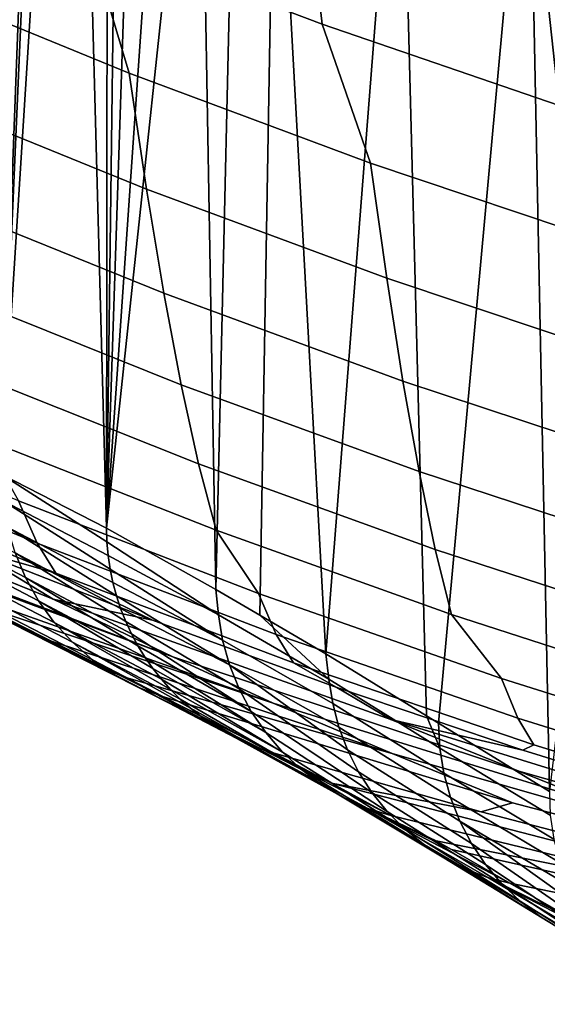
# Model space of a CAD drawing. Header units: metres. Extents: x -109 to 109, y -100 to 58.
# Tile 151 of 256: x -9.63 to -7.94, y -99.65 to -96.5. Entities that reach past the tile are written whole.
import ezdxf

# ---------------------------------------------------------------- set-up
doc = ezdxf.new("R2010")
doc.units = ezdxf.units.M
doc.layers.add('solid_21_062_100_XXX', color=7, linetype='CONTINUOUS')

msp = doc.modelspace()

# ---------------------------------------------------------------- linework, layer by layer
at = {"layer": 'solid_21_062_100_XXX'}
for points in [[(-9.647088, -95.029549, -43.52924), (-9.580839, -95.073257, -44.873665), (-9.687869, -97.956558, -42.700089)], [(-9.580839, -95.073257, -44.873665), (-9.563709, -95.084602, -45.221306), (-9.687869, -97.956558, -42.700089)], [(-9.563709, -95.084602, -45.221306), (-9.509239, -95.120773, -46.326714), (-9.687869, -97.956558, -42.700089)], [(-9.509239, -95.120773, -46.326714), (-9.431821, -95.172348, -47.897823), (-9.351425, -98.129242, -49.52784), (-9.687869, -97.956558, -42.700089)], [(-9.431821, -95.172348, -47.897823), (-9.348069, -95.228226, -49.597458), (-9.351425, -98.129242, -49.52784)], [(-9.348069, -95.228226, -49.597458), (-9.31372, -95.251129, -50.294533), (-9.351425, -98.129242, -49.52784)], [(-9.31372, -95.251129, -50.294533), (-9.257426, -95.28862, -51.436939), (-9.351425, -98.129242, -49.52784)], [(-9.257426, -95.28862, -51.436939), (-9.159271, -95.353745, -53.428875), (-9.351425, -98.129242, -49.52784)], [(-9.159271, -95.353745, -53.428875), (-9.062898, -95.417221, -55.384666), (-9.351425, -98.129242, -49.52784)], [(-9.062898, -95.417221, -55.384666), (-9.052917, -95.423752, -55.587219), (-9.002026, -98.325325, -56.618484), (-9.351425, -98.129242, -49.52784)], [(-9.052917, -95.423752, -55.587219), (-8.93757, -95.498779, -57.92804), (-9.002026, -98.325325, -56.618484)], [(-8.812424, -95.578835, -60.467731), (-8.861525, -98.406662, -59.469784), (-9.002026, -98.325325, -56.618484), (-8.93757, -95.498779, -57.92804)], [(-8.812424, -95.578835, -60.467731), (-8.650913, -98.531044, -63.743893), (-8.861525, -98.406662, -59.469784)], [(-8.812424, -95.578835, -60.467731), (-8.43793, -95.805168, -68.067619), (-8.650913, -98.531044, -63.743893)], [(-9.464603, -95.784935, 5.678206), (-9.410074, -96.233315, 4.441269), (-8.662349, -96.516792, 4.530489), (-8.713522, -96.070854, 5.777879)], [(-8.43793, -95.805168, -68.067619), (-8.404492, -95.824738, -68.746208), (-8.328595, -98.7295, -70.284958), (-8.650913, -98.531044, -63.743893)], [(-8.404492, -95.824738, -68.746208), (-8.040891, -96.030365, -76.125084), (-8.290707, -98.753113, -71.053856), (-8.328595, -98.7295, -70.284958)], [(-7.999776, -95.851288, 7.111337), (-7.952722, -96.333122, 5.869311), (-7.183032, -96.571396, 5.952382), (-7.226213, -96.091385, 7.203354)], [(-10.147596, -95.926704, 4.344776), (-10.039292, -96.361504, 3.110634), (-9.278634, -96.673645, 3.198498), (-9.410074, -96.233315, 4.441269)], [(-8.040891, -96.030365, -76.125084), (-7.994837, -96.055656, -77.059677), (-7.935911, -98.970657, -78.254013), (-8.290707, -98.753113, -71.053856)], [(-8.713522, -96.070854, 5.777879), (-8.662349, -96.516792, 4.530489), (-7.905208, -96.776787, 4.612322), (-7.952722, -96.333122, 5.869311)], [(-7.994837, -96.055656, -77.059677), (-7.619997, -96.261848, -84.666634), (-7.935911, -98.970657, -78.254013)], [(-9.410074, -96.233315, 4.441269), (-9.278634, -96.673645, 3.198498), (-8.507483, -96.961182, 3.279443), (-8.662349, -96.516792, 4.530489)], [(-7.952722, -96.333122, 5.869311), (-7.905208, -96.776787, 4.612322), (-7.139456, -97.01297, 4.686664), (-7.183032, -96.571396, 5.952382)], [(-10.039292, -96.361504, 3.110634), (-9.981109, -96.736069, 1.856216), (-9.223757, -97.044914, 1.933067), (-9.278634, -96.673645, 3.198498)], [(-8.662349, -96.516792, 4.530489), (-8.507483, -96.961182, 3.279443), (-7.726685, -97.223755, 3.353362), (-7.905208, -96.776787, 4.612322)], [(-9.278634, -96.673645, 3.198498), (-9.223757, -97.044914, 1.933067), (-8.45624, -97.329384, 2.003856), (-8.507483, -96.961182, 3.279443)], [(-9.981109, -96.736069, 1.856216), (-9.922497, -97.071869, 0.589619), (-9.168522, -97.377136, 0.65576), (-9.223757, -97.044914, 1.933067)], [(-8.507483, -96.961182, 3.279443), (-8.45624, -97.329384, 2.003856), (-7.679381, -97.589111, 2.068491), (-7.726685, -97.223755, 3.353362)], [(-9.223757, -97.044914, 1.933067), (-9.168522, -97.377136, 0.65576), (-8.404702, -97.658272, 0.716675), (-8.45624, -97.329384, 2.003856)], [(-9.922497, -97.071869, 0.589619), (-9.86349, -97.3685, -0.687942), (-9.112963, -97.669922, -0.632202), (-9.168522, -97.377136, 0.65576)], [(-8.45624, -97.329384, 2.003856), (-8.404702, -97.658272, 0.716675), (-7.631836, -97.914909, 0.772287), (-7.679381, -97.589111, 2.068491)], [(-9.86349, -97.3685, -0.687942), (-9.80423, -97.625549, -1.975243), (-9.057205, -97.922874, -1.929593), (-9.112963, -97.669922, -0.632202)], [(-9.168522, -97.377136, 0.65576), (-9.112963, -97.669922, -0.632202), (-8.3529, -97.947464, -0.580875), (-8.404702, -97.658272, 0.716675)], [(-9.80423, -97.625549, -1.975243), (-9.744741, -97.842697, -3.271038), (-9.001278, -98.135689, -3.235162), (-9.057205, -97.922874, -1.929593)], [(-8.404702, -97.658272, 0.716675), (-8.3529, -97.947464, -0.580875), (-7.584076, -98.20079, -0.534024), (-7.631836, -97.914909, 0.772287)], [(-9.112963, -97.669922, -0.632202), (-9.057205, -97.922874, -1.929593), (-8.300948, -98.196602, -1.887563), (-8.3529, -97.947464, -0.580875)], [(-10.389593, -97.720047, -4.601507), (-10.326495, -97.861465, -5.901016), (-9.572892, -98.177231, -5.881789), (-9.632486, -98.041039, -4.572112)], [(-9.744741, -97.842697, -3.271038), (-9.632486, -98.041039, -4.572112), (-8.865385, -98.337669, -4.544944), (-9.001278, -98.135689, -3.235162)], [(-10.326495, -97.861465, -5.901016), (-10.263266, -97.96244, -7.205547), (-9.513221, -98.272766, -7.196137), (-9.572892, -98.177231, -5.881789)], [(-10.583433, -97.92485, -15.30856), (-9.521748, -98.356041, -15.316915), (-9.788101, -98.193947, -8.483183), (-10.366152, -97.950897, -8.483459)], [(-9.521748, -98.356041, -15.316915), (-10.583433, -97.92485, -15.30856), (-10.572253, -97.931618, -15.524331)], [(-10.572253, -97.931618, -15.524331), (-10.231132, -98.127159, -22.123295), (-9.139761, -98.540649, -22.156034), (-9.521748, -98.356041, -15.316915)], [(-9.057205, -97.922874, -1.929593), (-9.001278, -98.135689, -3.235162), (-8.248872, -98.405388, -3.202137), (-8.300948, -98.196602, -1.887563)], [(-9.513221, -98.272766, -7.196137), (-10.263266, -97.96244, -7.205547), (-10.366152, -97.950897, -8.483459), (-9.788101, -98.193947, -8.483183)], [(-9.350205, -98.172951, -49.526649), (-9.687869, -97.956558, -42.700089), (-9.351425, -98.129242, -49.52784)], [(-9.350205, -98.172951, -49.526649), (-9.346441, -98.216515, -49.525337), (-9.682084, -98.041122, -42.718758), (-9.687869, -97.956558, -42.700089)], [(-8.3529, -97.947464, -0.580875), (-8.300948, -98.196602, -1.887563), (-7.53621, -98.446411, -1.849204), (-7.584076, -98.20079, -0.534024)], [(-9.643622, -98.207756, -42.712673), (-9.610411, -98.286674, -42.709053), (-9.950266, -98.109909, -35.868557), (-9.982269, -98.032265, -35.872074)], [(-9.340146, -98.259781, -49.523911), (-9.331341, -98.302597, -49.522369), (-9.667619, -98.125549, -42.715923), (-9.682084, -98.041122, -42.718758)], [(-9.346441, -98.216515, -49.525337), (-9.340146, -98.259781, -49.523911), (-9.682084, -98.041122, -42.718758)], [(-9.632486, -98.041039, -4.572112), (-9.572892, -98.177231, -5.881789), (-8.809609, -98.468979, -5.864022), (-8.865385, -98.337669, -4.544944)], [(-9.139761, -98.540649, -22.156034), (-10.231132, -98.127159, -22.123295), (-10.177382, -98.156349, -23.165194)], [(-9.610411, -98.286674, -42.709053), (-9.568416, -98.361275, -42.705105), (-9.909779, -98.183464, -35.864727), (-9.950266, -98.109909, -35.868557)], [(-9.320056, -98.344833, -49.520721), (-9.306329, -98.38633, -49.51897), (-9.643622, -98.207756, -42.712673), (-9.667619, -98.125549, -42.715923)], [(-9.331341, -98.302597, -49.522369), (-9.320056, -98.344833, -49.520721), (-9.667619, -98.125549, -42.715923)], [(-9.350205, -98.172951, -49.526649), (-9.351425, -98.129242, -49.52784), (-9.002026, -98.325325, -56.618484), (-8.993854, -98.405884, -56.69482)], [(-10.177382, -98.156349, -23.165194), (-9.879475, -98.312759, -28.942537), (-8.819286, -98.68911, -28.996519), (-9.139761, -98.540649, -22.156034)], [(-9.001278, -98.135689, -3.235162), (-8.865385, -98.337669, -4.544944), (-8.089076, -98.609627, -4.520036), (-8.248872, -98.405388, -3.202137)], [(-9.568416, -98.361275, -42.705105), (-9.518187, -98.43058, -42.70089), (-9.861316, -98.252022, -35.860626), (-9.909779, -98.183464, -35.864727)], [(-9.513221, -98.272766, -7.196137), (-9.788101, -98.193947, -8.483183), (-9.204276, -98.423027, -8.483077)], [(-9.521748, -98.356041, -15.316915), (-9.204276, -98.423027, -8.483077), (-9.788101, -98.193947, -8.483183)], [(-9.572892, -98.177231, -5.881789), (-9.513221, -98.272766, -7.196137), (-8.753798, -98.559441, -7.187444), (-8.809609, -98.468979, -5.864022)], [(-8.993854, -98.405884, -56.69482), (-9.346441, -98.216515, -49.525337), (-9.350205, -98.172951, -49.526649)], [(-9.290208, -98.426956, -49.517128), (-9.271746, -98.46656, -49.515194), (-9.610411, -98.286674, -42.709053), (-9.643622, -98.207756, -42.712673)], [(-9.306329, -98.38633, -49.51897), (-9.290208, -98.426956, -49.517128), (-9.643622, -98.207756, -42.712673)], [(-8.993854, -98.405884, -56.69482), (-8.980594, -98.487076, -56.691853), (-9.340146, -98.259781, -49.523911), (-9.346441, -98.216515, -49.525337)], [(-8.300948, -98.196602, -1.887563), (-8.248872, -98.405388, -3.202137), (-7.488255, -98.651489, -3.172001), (-7.53621, -98.446411, -1.849204)], [(-9.674619, -98.419411, -35.847248), (-9.601223, -98.460114, -35.842613), (-9.952017, -98.28096, -29.002441), (-10.023278, -98.239609, -29.00701)], [(-9.518187, -98.43058, -42.70089), (-9.460379, -98.49369, -42.696453), (-9.805487, -98.314705, -35.856312), (-9.861316, -98.252022, -35.860626)], [(-9.952017, -98.28096, -29.002441), (-9.527468, -98.490463, -35.765171), (-9.754161, -98.376587, -31.372501)], [(-9.601223, -98.460114, -35.842613), (-9.527468, -98.490463, -35.765171), (-9.952017, -98.28096, -29.002441)], [(-9.251007, -98.505028, -49.51318), (-9.228062, -98.542213, -49.511086), (-9.568416, -98.361275, -42.705105), (-9.610411, -98.286674, -42.709053)], [(-9.271746, -98.46656, -49.515194), (-9.251007, -98.505028, -49.51318), (-9.610411, -98.286674, -42.709053)], [(-9.513221, -98.272766, -7.196137), (-9.204276, -98.423027, -8.483077), (-8.615041, -98.637978, -8.482968), (-8.753798, -98.559441, -7.187444)], [(-8.980594, -98.487076, -56.691853), (-9.331341, -98.302597, -49.522369), (-9.340146, -98.259781, -49.523911)], [(-8.819286, -98.68911, -28.996519), (-9.879475, -98.312759, -28.942537), (-9.754161, -98.376587, -31.372501)], [(-9.460379, -98.49369, -42.696453), (-9.395747, -98.549782, -42.691856), (-9.742992, -98.370743, -35.851833), (-9.805487, -98.314705, -35.856312)], [(-8.980594, -98.487076, -56.691853), (-8.95852, -98.566315, -56.688507), (-9.320056, -98.344833, -49.520721), (-9.331341, -98.302597, -49.522369)], [(-8.95852, -98.566315, -56.688507), (-9.306329, -98.38633, -49.51897), (-9.320056, -98.344833, -49.520721)], [(-8.993854, -98.405884, -56.69482), (-9.002026, -98.325325, -56.618484), (-8.861525, -98.406662, -59.469784), (-8.640697, -98.612183, -63.870831)], [(-8.865385, -98.337669, -4.544944), (-8.809609, -98.468979, -5.864022), (-8.03741, -98.736404, -5.847735), (-8.089076, -98.609627, -4.520036)], [(-9.754161, -98.376587, -31.372501), (-9.527468, -98.490463, -35.765171), (-8.438828, -98.849945, -35.83651), (-8.819286, -98.68911, -28.996519)], [(-9.395747, -98.549782, -42.691856), (-9.325136, -98.598114, -42.68716), (-9.674619, -98.419411, -35.847248), (-9.742992, -98.370743, -35.851833)], [(-9.202988, -98.577988, -49.508926), (-9.17587, -98.612244, -49.506706), (-9.518187, -98.43058, -42.70089), (-9.568416, -98.361275, -42.705105)], [(-9.228062, -98.542213, -49.511086), (-9.202988, -98.577988, -49.508926), (-9.568416, -98.361275, -42.705105)], [(-9.521748, -98.356041, -15.316915), (-8.443011, -98.741119, -15.316749), (-8.615041, -98.637978, -8.482968), (-9.204276, -98.423027, -8.483077)], [(-9.521748, -98.356041, -15.316915), (-9.139761, -98.540649, -22.156034), (-8.033497, -98.906487, -22.154537), (-8.443011, -98.741119, -15.316749)], [(-8.95852, -98.566315, -56.688507), (-8.927897, -98.642639, -56.684822), (-9.290208, -98.426956, -49.517128), (-9.306329, -98.38633, -49.51897)], [(-8.640697, -98.612183, -63.870831), (-8.628732, -98.689537, -63.86792), (-8.980594, -98.487076, -56.691853), (-8.993854, -98.405884, -56.69482)], [(-8.640697, -98.612183, -63.870831), (-8.861525, -98.406662, -59.469784), (-8.650913, -98.531044, -63.743893)], [(-8.248872, -98.405388, -3.202137), (-8.089076, -98.609627, -4.520036), (-7.304352, -98.856575, -4.497416), (-7.488255, -98.651489, -3.172001)], [(-9.325136, -98.598114, -42.68716), (-9.249466, -98.638062, -42.68243), (-9.601223, -98.460114, -35.842613), (-9.674619, -98.419411, -35.847248)], [(-9.146801, -98.644852, -49.504429), (-9.11588, -98.675705, -49.50211), (-9.460379, -98.49369, -42.696453), (-9.518187, -98.43058, -42.70089)], [(-9.17587, -98.612244, -49.506706), (-9.146801, -98.644852, -49.504429), (-9.518187, -98.43058, -42.70089)], [(-8.927897, -98.642639, -56.684822), (-8.889097, -98.715141, -56.680843), (-9.271746, -98.46656, -49.515194), (-9.290208, -98.426956, -49.517128)], [(-9.249466, -98.638062, -42.68243), (-9.17274, -98.667603, -42.620583), (-9.301369, -98.603294, -40.138245), (-9.601223, -98.460114, -35.842613)], [(-9.601223, -98.460114, -35.842613), (-9.301369, -98.603294, -40.138245), (-9.527468, -98.490463, -35.765171)], [(-8.889097, -98.715141, -56.680843), (-9.251007, -98.505028, -49.51318), (-9.271746, -98.46656, -49.515194)], [(-8.809609, -98.468979, -5.864022), (-8.753798, -98.559441, -7.187444), (-7.985742, -98.822174, -7.179476), (-8.03741, -98.736404, -5.847735)], [(-8.438828, -98.849945, -35.83651), (-9.527468, -98.490463, -35.765171), (-9.301369, -98.603294, -40.138245)], [(-9.083213, -98.704704, -49.499748), (-9.048909, -98.731743, -49.49736), (-9.395747, -98.549782, -42.691856), (-9.460379, -98.49369, -42.696453)], [(-9.11588, -98.675705, -49.50211), (-9.083213, -98.704704, -49.499748), (-9.460379, -98.49369, -42.696453)], [(-8.889097, -98.715141, -56.680843), (-8.842585, -98.782936, -56.67662), (-9.228062, -98.542213, -49.511086), (-9.251007, -98.505028, -49.51318)], [(-8.628732, -98.689537, -63.86792), (-8.608769, -98.765205, -63.864666), (-8.95852, -98.566315, -56.688507), (-8.980594, -98.487076, -56.691853)], [(-9.139761, -98.540649, -22.156034), (-8.819286, -98.68911, -28.996519), (-7.747639, -99.021408, -28.995152), (-8.033497, -98.906487, -22.154537)], [(-8.640697, -98.612183, -63.870831), (-8.650913, -98.531044, -63.743893), (-8.328595, -98.7295, -70.284958), (-8.286756, -98.833008, -71.046188)], [(-9.013086, -98.756729, -49.494949), (-8.975865, -98.779587, -49.492527), (-9.325136, -98.598114, -42.68716), (-9.395747, -98.549782, -42.691856)], [(-9.048909, -98.731743, -49.49736), (-9.013086, -98.756729, -49.494949), (-9.395747, -98.549782, -42.691856)], [(-8.842585, -98.782936, -56.67662), (-9.202988, -98.577988, -49.508926), (-9.228062, -98.542213, -49.511086)], [(-8.545807, -98.908226, -63.857277), (-8.927897, -98.642639, -56.684822), (-8.95852, -98.566315, -56.688507), (-8.581027, -98.838371, -63.861107)], [(-8.608769, -98.765205, -63.864666), (-8.581027, -98.838371, -63.861107), (-8.95852, -98.566315, -56.688507)], [(-7.985742, -98.822174, -7.179476), (-8.753798, -98.559441, -7.187444), (-8.615041, -98.637978, -8.482968), (-8.020741, -98.838676, -8.482854)], [(-8.937375, -98.800224, -49.490093), (-8.897744, -98.818588, -49.487667), (-9.249466, -98.638062, -42.68243), (-9.325136, -98.598114, -42.68716)], [(-8.975865, -98.779587, -49.492527), (-8.937375, -98.800224, -49.490093), (-9.325136, -98.598114, -42.68716)], [(-9.301369, -98.603294, -40.138245), (-9.17274, -98.667603, -42.620583), (-8.054629, -99.007744, -42.676018), (-8.438828, -98.849945, -35.83651)], [(-8.842585, -98.782936, -56.67662), (-8.788921, -98.845207, -56.672203), (-9.17587, -98.612244, -49.506706), (-9.202988, -98.577988, -49.508926)], [(-8.788921, -98.845207, -56.672203), (-9.146801, -98.644852, -49.504429), (-9.17587, -98.612244, -49.506706)], [(-8.286756, -98.833008, -71.046188), (-8.273891, -98.912834, -71.043121), (-8.628732, -98.689537, -63.86792), (-8.640697, -98.612183, -63.870831)], [(-8.089076, -98.609627, -4.520036), (-8.03741, -98.736404, -5.847735), (-7.257065, -98.97921, -5.832947), (-7.304352, -98.856575, -4.497416)], [(-8.857109, -98.834602, -49.485252), (-8.815606, -98.848213, -49.482853), (-9.17274, -98.667603, -42.620583), (-9.249466, -98.638062, -42.68243)], [(-8.897744, -98.818588, -49.487667), (-8.857109, -98.834602, -49.485252), (-9.249466, -98.638062, -42.68243)], [(-8.788921, -98.845207, -56.672203), (-8.728753, -98.901207, -56.667641), (-9.11588, -98.675705, -49.50211), (-9.146801, -98.644852, -49.504429)], [(-8.503493, -98.974022, -63.853218), (-8.889097, -98.715141, -56.680843), (-8.927897, -98.642639, -56.684822), (-8.545807, -98.908226, -63.857277)], [(-8.443011, -98.741119, -15.316749), (-8.020741, -98.838676, -8.482854), (-8.615041, -98.637978, -8.482968)], [(-8.054629, -99.007744, -42.676018), (-9.17274, -98.667603, -42.620583), (-8.815606, -98.848213, -49.482853), (-8.154215, -99.036446, -49.482758)], [(-8.728753, -98.901207, -56.667641), (-9.083213, -98.704704, -49.499748), (-9.11588, -98.675705, -49.50211)], [(-8.819286, -98.68911, -28.996519), (-8.438828, -98.849945, -35.83651), (-7.340377, -99.164177, -35.835087), (-7.747639, -99.021408, -28.995152)], [(-8.273891, -98.912834, -71.043121), (-8.252506, -98.990791, -71.039696), (-8.608769, -98.765205, -63.864666), (-8.628732, -98.689537, -63.86792)], [(-8.728753, -98.901207, -56.667641), (-8.662805, -98.950264, -56.662994), (-9.048909, -98.731743, -49.49736), (-9.083213, -98.704704, -49.499748)], [(-8.454548, -99.035027, -63.848976), (-8.842585, -98.782936, -56.67662), (-8.889097, -98.715141, -56.680843), (-8.503493, -98.974022, -63.853218)], [(-8.286756, -98.833008, -71.046188), (-8.328595, -98.7295, -70.284958), (-8.290707, -98.753113, -71.053856)], [(-8.662805, -98.950264, -56.662994), (-9.013086, -98.756729, -49.494949), (-9.048909, -98.731743, -49.49736)], [(-8.662805, -98.950264, -56.662994), (-8.591872, -98.991783, -56.658314), (-8.975865, -98.779587, -49.492527), (-9.013086, -98.756729, -49.494949)], [(-8.443011, -98.741119, -15.316749), (-7.348818, -99.079605, -15.316583), (-7.421735, -99.024979, -8.482758), (-8.020741, -98.838676, -8.482854)], [(-8.443011, -98.741119, -15.316749), (-8.033497, -98.906487, -22.154537), (-6.912805, -99.224861, -22.15299), (-7.348818, -99.079605, -15.316583)], [(-8.286756, -98.833008, -71.046188), (-8.290707, -98.753113, -71.053856), (-7.935911, -98.970657, -78.254013), (-7.933518, -99.047173, -78.221619)], [(-8.03741, -98.736404, -5.847735), (-7.985742, -98.822174, -7.179476), (-7.209803, -99.060669, -7.172243), (-7.257065, -98.97921, -5.832947)], [(-8.591872, -98.991783, -56.658314), (-8.937375, -98.800224, -49.490093), (-8.975865, -98.779587, -49.492527)], [(-8.399504, -99.090576, -63.844597), (-8.788921, -98.845207, -56.672203), (-8.842585, -98.782936, -56.67662), (-8.454548, -99.035027, -63.848976)], [(-8.252506, -98.990791, -71.039696), (-8.222849, -99.065987, -71.035942), (-8.581027, -98.838371, -63.861107), (-8.608769, -98.765205, -63.864666)], [(-8.591872, -98.991783, -56.658314), (-8.516809, -99.025269, -56.65366), (-8.897744, -98.818588, -49.487667), (-8.937375, -98.800224, -49.490093)], [(-8.442725, -99.047981, -56.568111), (-8.857109, -98.834602, -49.485252), (-8.897744, -98.818588, -49.487667), (-8.516809, -99.025269, -56.65366)], [(-7.209803, -99.060669, -7.172243), (-7.985742, -98.822174, -7.179476), (-8.020741, -98.838676, -8.482854), (-7.421735, -99.024979, -8.482758)], [(-8.632677, -98.944153, -52.970963), (-8.815606, -98.848213, -49.482853), (-8.857109, -98.834602, -49.485252)], [(-8.632677, -98.944153, -52.970963), (-8.857109, -98.834602, -49.485252), (-8.442725, -99.047981, -56.568111)], [(-8.632677, -98.944153, -52.970963), (-8.154215, -99.036446, -49.482758), (-8.815606, -98.848213, -49.482853)], [(-8.338963, -99.140076, -63.84013), (-8.728753, -98.901207, -56.667641), (-8.788921, -98.845207, -56.672203), (-8.399504, -99.090576, -63.844597)], [(-8.222849, -99.065987, -71.035942), (-8.185266, -99.137527, -71.031914), (-8.545807, -98.908226, -63.857277), (-8.581027, -98.838371, -63.861107)], [(-8.438828, -98.849945, -35.83651), (-8.054629, -99.007744, -42.676018), (-6.926867, -99.302368, -42.674393), (-7.340377, -99.164177, -35.835087)], [(-7.933518, -99.047173, -78.221619), (-7.921618, -99.124084, -78.218727), (-8.273891, -98.912834, -71.043121), (-8.286756, -98.833008, -71.046188)], [(-8.273583, -99.182976, -63.835621), (-8.662805, -98.950264, -56.662994), (-8.728753, -98.901207, -56.667641), (-8.338963, -99.140076, -63.84013)], [(-8.185266, -99.137527, -71.031914), (-8.140193, -99.20459, -71.027649), (-8.503493, -98.974022, -63.853218), (-8.545807, -98.908226, -63.857277)], [(-7.921618, -99.124084, -78.218727), (-7.90181, -99.199341, -78.215492), (-8.252506, -98.990791, -71.039696), (-8.273891, -98.912834, -71.043121)], [(-8.033497, -98.906487, -22.154537), (-7.747639, -99.021408, -28.995152), (-6.663735, -99.310455, -28.993696), (-6.912805, -99.224861, -22.15299)], [(-8.20408, -99.218811, -63.831123), (-8.591872, -98.991783, -56.658314), (-8.662805, -98.950264, -56.662994), (-8.273583, -99.182976, -63.835621)], [(-8.632677, -98.944153, -52.970963), (-7.419993, -99.259491, -53.066235), (-7.488864, -99.209938, -49.482666), (-8.154215, -99.036446, -49.482758)], [(-8.632677, -98.944153, -52.970963), (-8.442725, -99.047981, -56.568111), (-7.254809, -99.336456, -56.64896), (-7.419993, -99.259491, -53.066235)], [(-8.140193, -99.20459, -71.027649), (-8.088157, -99.266396, -71.023201), (-8.454548, -99.035027, -63.848976), (-8.503493, -98.974022, -63.853218)], [(-8.13121, -99.247192, -63.826679), (-8.516809, -99.025269, -56.65366), (-8.591872, -98.991783, -56.658314), (-8.20408, -99.218811, -63.831123)], [(-7.90181, -99.199341, -78.215492), (-7.874308, -99.272118, -78.211952), (-8.222849, -99.065987, -71.035942), (-8.252506, -98.990791, -71.039696)], [(-6.926867, -99.302368, -42.674393), (-8.054629, -99.007744, -42.676018), (-8.154215, -99.036446, -49.482758), (-7.488864, -99.209938, -49.482666)], [(-8.516809, -99.025269, -56.65366), (-8.062681, -99.263824, -63.693878), (-8.249591, -99.156693, -60.200806)], [(-8.13121, -99.247192, -63.826679), (-8.062681, -99.263824, -63.693878), (-8.516809, -99.025269, -56.65366)], [(-8.516809, -99.025269, -56.65366), (-8.249591, -99.156693, -60.200806), (-8.298542, -99.128906, -59.28236)], [(-8.516809, -99.025269, -56.65366), (-8.298542, -99.128906, -59.28236), (-7.254809, -99.336456, -56.64896), (-8.442725, -99.047981, -56.568111)], [(-8.088157, -99.266396, -71.023201), (-8.029761, -99.32222, -71.018631), (-8.399504, -99.090576, -63.844597), (-8.454548, -99.035027, -63.848976)], [(-7.797487, -99.40715, -78.204117), (-8.185266, -99.137527, -71.031914), (-8.222849, -99.065987, -71.035942), (-7.839408, -99.341637, -78.208153)], [(-7.874308, -99.272118, -78.211952), (-7.839408, -99.341637, -78.208153), (-8.222849, -99.065987, -71.035942)], [(-8.029761, -99.32222, -71.018631), (-7.965686, -99.371414, -71.013969), (-8.338963, -99.140076, -63.84013), (-8.399504, -99.090576, -63.844597)], [(-8.298542, -99.128906, -59.28236), (-8.249591, -99.156693, -60.200806), (-7.088181, -99.416328, -60.240261), (-7.254809, -99.336456, -56.64896)], [(-7.748996, -99.467957, -78.199905), (-8.140193, -99.20459, -71.027649), (-8.185266, -99.137527, -71.031914), (-7.797487, -99.40715, -78.204117)], [(-7.965686, -99.371414, -71.013969), (-7.896679, -99.413406, -71.009293), (-8.273583, -99.182976, -63.835621), (-8.338963, -99.140076, -63.84013)], [(-8.249591, -99.156693, -60.200806), (-8.062681, -99.263824, -63.693878), (-6.833541, -99.514107, -63.822205), (-7.088181, -99.416328, -60.240261)], [(-7.896679, -99.413406, -71.009293), (-7.823541, -99.447708, -71.004646), (-8.20408, -99.218811, -63.831123), (-8.273583, -99.182976, -63.835621)], [(-7.823541, -99.447708, -71.004646), (-7.747125, -99.473915, -71.000084), (-8.13121, -99.247192, -63.826679), (-8.20408, -99.218811, -63.831123)], [(-7.694459, -99.523384, -78.195557), (-8.088157, -99.266396, -71.023201), (-8.140193, -99.20459, -71.027649), (-7.748996, -99.467957, -78.199905)], [(-7.747125, -99.473915, -71.000084), (-7.668467, -99.491676, -70.992592), (-7.723588, -99.459877, -69.977028), (-8.13121, -99.247192, -63.826679)], [(-8.13121, -99.247192, -63.826679), (-7.723588, -99.459877, -69.977028), (-7.867136, -99.376854, -67.325058)], [(-8.13121, -99.247192, -63.826679), (-7.867136, -99.376854, -67.325058), (-8.062681, -99.263824, -63.693878)], [(-8.062681, -99.263824, -63.693878), (-7.867136, -99.376854, -67.325058), (-6.667059, -99.594948, -67.414017), (-6.833541, -99.514107, -63.822205)], [(-7.634464, -99.572845, -78.191116), (-8.029761, -99.32222, -71.018631), (-8.088157, -99.266396, -71.023201), (-7.694459, -99.523384, -78.195557)], [(-7.569657, -99.615807, -78.186638), (-7.965686, -99.371414, -71.013969), (-8.029761, -99.32222, -71.018631), (-7.634464, -99.572845, -78.191116)], [(-7.500738, -99.65181, -78.182159), (-7.896679, -99.413406, -71.009293), (-7.965686, -99.371414, -71.013969), (-7.569657, -99.615807, -78.186638)]]:
    msp.add_3dface(points, dxfattribs=at)

doc.saveas('drawing.dxf')
